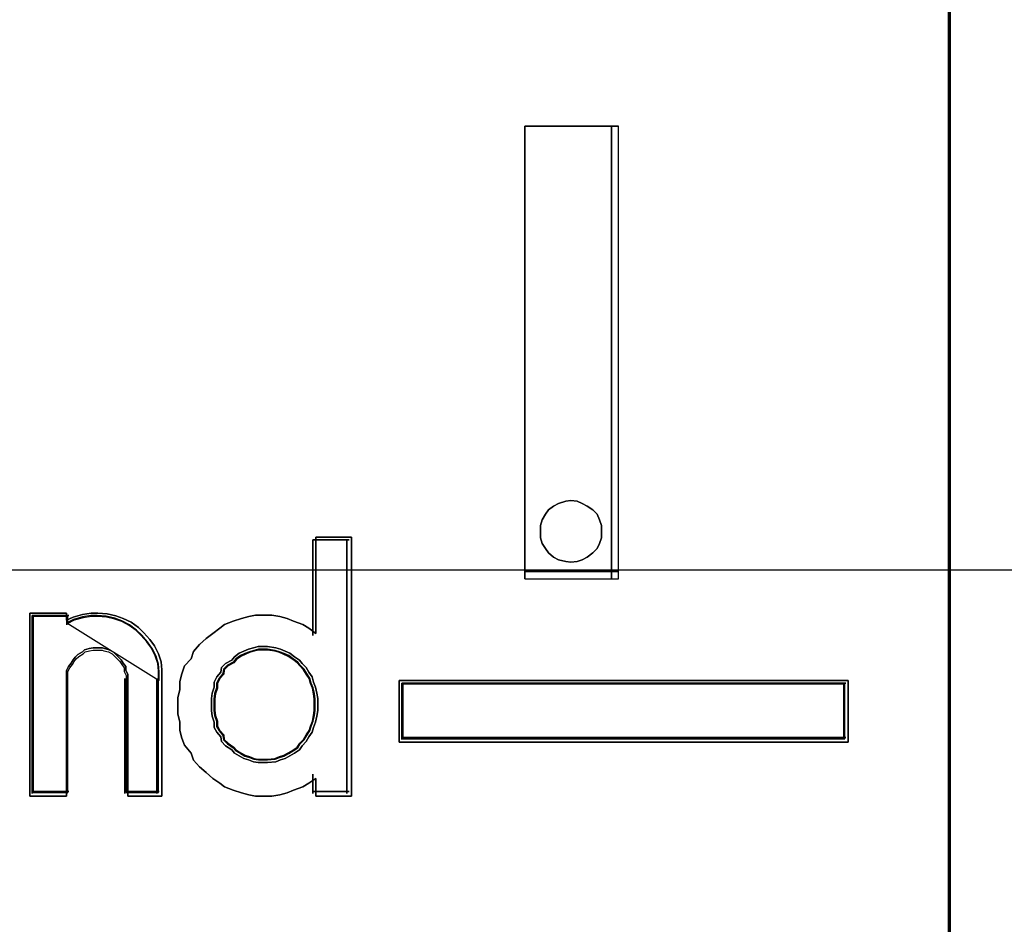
# Model space of a CAD drawing. Extents: x -631805 to -376315, y -40155 to 84873.
# Tile 78 of 256: x -618129 to -618038, y -31597 to -31513. Entities that reach past the tile are written whole.
import ezdxf

# ---------------------------------------------------------------- set-up
doc = ezdxf.new("R2010")
doc.units = 0
doc.header["$MEASUREMENT"] = 0
doc.layers.get('0').update_dxf_attribs({"color": 252})
doc.layers.add('30', color=7, linetype='Continuous')
doc.layers.add('45', color=8, linetype='Continuous')

# ---------------------------------------------------------------- blocks, each defined once
blk = doc.blocks.new('*U1011')
at = {"layer": '30', "color": 7}
blk.add_lwpolyline([(51.981526, -142.47767), (396.088727, -142.47767), (396.088727, -178.455247), (51.981526, -178.455247), (51.981526, -142.47767)], close=True, dxfattribs=at)
blk.add_lwpolyline([(51.981526, -142.47767), (396.088727, -142.47767), (396.088727, -178.455247), (51.981526, -178.455247), (51.981526, -142.47767)], dxfattribs=at)
blk = doc.blocks.new('*U1017')
at = {"layer": '45', "color": 7}
for points in [[(187.995609, -118.993998), (206.006752, -118.993998), (206.006752, -118.993998), (206.006752, -201.999826), (206.006752, -201.999826), (187.995609, -201.999826), (187.995609, -201.999826), (187.995609, -118.993998), (187.995609, -118.993998)], [(188.000911, -118.999294), (206.00145, -118.999294), (206.00145, -201.99453), (188.000911, -201.99453), (188.000911, -118.999294)], [(202.072614, -178.534692), (202.072614, -174.347988), (202.072614, -178.534692)], [(202.072614, -174.347988), (202.939503, -174.347988), (202.072614, -174.347988)], [(202.072614, -178.534692), (202.939503, -178.534692), (202.939503, -174.347988), (202.072614, -174.347988), (202.072614, -178.534692)], [(202.873227, -178.534692), (202.873227, -174.347988), (202.873227, -178.534692)], [(202.783091, -178.096425), (202.783091, -178.043462), (202.763162, -177.9905), (202.743232, -177.937537), (202.703373, -177.897815), (202.650228, -177.864713), (202.603725, -177.838232), (202.557223, -177.818371), (202.497434, -177.81175), (202.450932, -177.818371), (202.3845, -177.838232), (202.337998, -177.864713), (202.291496, -177.897815), (202.264923, -177.937537), (202.231707, -177.9905), (202.218421, -178.043462), (202.218421, -178.096425), (202.218421, -178.156008), (202.231707, -178.208971), (202.264923, -178.255313), (202.291496, -178.295035), (202.337998, -178.334757), (202.3845, -178.361239), (202.450932, -178.374479), (202.497434, -178.3811), (202.557223, -178.374479), (202.603725, -178.361239), (202.650228, -178.334757), (202.703373, -178.295035), (202.743232, -178.255313), (202.763162, -178.208971), (202.783091, -178.156008), (202.783091, -178.096425)], [(202.497434, -177.81175), (202.557223, -177.818371), (202.603725, -177.838232), (202.650228, -177.864713), (202.703373, -177.897815), (202.743232, -177.937537), (202.763162, -177.9905), (202.783091, -178.043462), (202.783091, -178.096425), (202.783091, -178.156008), (202.763162, -178.208971), (202.743232, -178.255313), (202.703373, -178.295035), (202.650228, -178.334757), (202.603725, -178.361239), (202.557223, -178.374479), (202.497434, -178.3811), (202.450932, -178.374479), (202.3845, -178.361239), (202.337998, -178.334757), (202.291496, -178.295035), (202.264923, -178.255313), (202.231707, -178.208971), (202.218421, -178.156008), (202.218421, -178.096425), (202.218421, -178.043462), (202.231707, -177.9905), (202.264923, -177.937537), (202.291496, -177.897815), (202.337998, -177.864713), (202.3845, -177.838232), (202.450932, -177.818371), (202.497434, -177.81175)], [(200.468736, -178.150712), (200.468736, -180.544627), (200.140128, -180.544627), (200.140128, -180.382226), (200.07319, -180.42433), (200.018422, -180.460419), (199.933227, -180.490493), (199.872374, -180.514553), (199.805435, -180.532597), (199.732411, -180.544627), (199.647216, -180.544627), (199.580278, -180.544627), (199.519424, -180.532597), (199.452486, -180.514553), (199.373376, -180.490493), (199.294267, -180.460419), (199.25167, -180.42433), (199.184731, -180.382226), (199.123878, -180.328092), (199.063024, -180.273958), (199.008256, -180.213809), (198.983915, -180.147646), (198.923062, -180.075468), (198.89872, -180.009304), (198.880464, -179.937126), (198.880464, -179.858933), (198.862208, -179.786754), (198.862208, -179.708561), (198.862208, -179.636383), (198.880464, -179.55819), (198.880464, -179.486011), (198.89872, -179.413833), (198.923062, -179.341654), (198.983915, -179.275491), (199.008256, -179.209328), (199.063024, -179.143164), (199.123878, -179.08903), (199.184731, -179.040911), (199.25167, -178.992792), (199.294267, -178.956703), (199.373376, -178.926629), (199.452486, -178.90257), (199.519424, -178.884525), (199.580278, -178.872495), (199.647216, -178.872495), (199.732411, -178.872495), (199.805435, -178.884525), (199.872374, -178.90257), (199.933227, -178.926629), (200.018422, -178.956703), (200.07319, -178.992792), (200.140128, -179.040911), (200.140128, -178.150712), (200.468736, -178.150712)], [(199.008256, -179.209328), (198.983915, -179.275491), (198.923062, -179.341654), (198.89872, -179.413833), (198.880464, -179.486011), (198.880464, -179.55819), (198.862208, -179.636383), (198.862208, -179.708561), (198.862208, -179.786754), (198.880464, -179.858933), (198.880464, -179.937126), (198.89872, -180.009304), (198.923062, -180.075468), (198.983915, -180.147646), (199.008256, -180.213809), (199.063024, -180.273958), (199.123878, -180.328092), (199.184731, -180.382226), (199.25167, -180.42433), (199.294267, -180.460419), (199.373376, -180.490493), (199.452486, -180.514553), (199.519424, -180.532597), (199.580278, -180.544627), (199.647216, -180.544627), (199.732411, -180.544627), (199.805435, -180.532597), (199.872374, -180.514553), (199.933227, -180.490493), (200.018422, -180.460419), (200.07319, -180.42433), (200.140128, -180.382226), (200.140128, -180.544627), (200.468736, -180.544627), (200.468736, -178.150712), (200.140128, -178.150712), (200.140128, -179.040911), (200.07319, -178.992792), (200.018422, -178.956703), (199.933227, -178.926629), (199.872374, -178.90257), (199.805435, -178.884525), (199.732411, -178.872495), (199.647216, -178.872495), (199.580278, -178.872495), (199.519424, -178.884525), (199.452486, -178.90257), (199.373376, -178.926629), (199.294267, -178.956703), (199.25167, -178.992792), (199.184731, -179.040911), (199.123878, -179.08903), (199.063024, -179.143164), (199.008256, -179.209328)], [(200.110846, -178.174545), (200.110846, -179.059023), (200.110846, -178.174545)], [(200.110846, -178.174545), (200.447528, -178.174545), (200.110846, -178.174545)], [(200.42632, -178.174545), (200.42632, -180.520794), (200.42632, -178.174545)], [(202.072614, -178.468488), (202.939503, -178.468488), (202.072614, -178.468488)], [(197.831102, -178.919424), (197.892826, -178.888989), (197.979239, -178.864642), (198.05948, -178.852468), (198.121203, -178.852468), (198.207616, -178.858555), (198.287857, -178.876816), (198.355753, -178.901163), (198.429821, -178.937685), (198.497717, -178.98638), (198.547096, -179.035075), (198.602648, -179.095944), (198.645854, -179.156813), (198.682888, -179.229856), (198.707578, -179.302899), (198.71375, -179.375942), (198.71375, -179.455071), (198.71375, -180.544627), (198.39896, -180.544627), (198.39896, -179.455071), (198.39896, -179.41855), (198.380443, -179.382028), (198.380443, -179.345507), (198.355753, -179.315073), (198.337236, -179.284638), (198.312547, -179.26029), (198.287857, -179.235943), (198.263168, -179.211595), (198.226134, -179.193334), (198.182927, -179.181161), (198.16441, -179.175074), (198.115031, -179.175074), (198.077997, -179.175074), (198.040963, -179.181161), (197.997756, -179.193334), (197.979239, -179.211595), (197.936032, -179.235943), (197.911343, -179.26029), (197.892826, -179.284638), (197.874309, -179.315073), (197.849619, -179.345507), (197.831102, -179.382028), (197.831102, -179.41855), (197.831102, -179.455071), (197.831102, -180.544627), (197.491622, -180.544627), (197.491622, -178.852468), (197.831102, -178.852468), (197.831102, -178.919424)], [(198.645854, -179.156813), (198.602648, -179.095944), (198.547096, -179.035075), (198.497717, -178.98638), (198.429821, -178.937685), (198.355753, -178.901163), (198.287857, -178.876816), (198.207616, -178.858555), (198.121203, -178.852468), (198.05948, -178.852468), (197.979239, -178.864642), (197.892826, -178.888989), (197.831102, -178.919424), (197.831102, -178.852468), (197.491622, -178.852468), (197.491622, -180.544627), (197.831102, -180.544627), (197.831102, -179.455071), (197.831102, -179.41855), (197.831102, -179.382028), (197.849619, -179.345507), (197.874309, -179.315073), (197.892826, -179.284638), (197.911343, -179.26029), (197.936032, -179.235943), (197.979239, -179.211595), (197.997756, -179.193334), (198.040963, -179.181161), (198.077997, -179.175074), (198.115031, -179.175074), (198.16441, -179.175074), (198.182927, -179.181161), (198.226134, -179.193334), (198.263168, -179.211595), (198.287857, -179.235943), (198.312547, -179.26029), (198.337236, -179.284638), (198.355753, -179.315073), (198.380443, -179.345507), (198.380443, -179.382028), (198.39896, -179.41855), (198.39896, -179.455071), (198.39896, -180.544627), (198.71375, -180.544627), (198.71375, -179.455071), (198.71375, -179.375942), (198.707578, -179.302899), (198.682888, -179.229856), (198.645854, -179.156813)], [(197.512831, -178.876301), (197.512831, -180.520794), (197.512831, -178.876301)], [(197.512831, -178.876301), (197.854814, -178.876301), (197.512831, -178.876301)], [(198.617576, -179.17716), (198.576619, -179.118577), (198.52396, -179.059994), (198.477152, -179.013128), (198.412791, -178.966262), (198.342578, -178.931112), (198.278217, -178.907679), (198.202154, -178.890104), (198.120239, -178.884246), (198.061729, -178.884246), (197.985666, -178.895962), (197.903751, -178.919395), (197.845241, -178.948687), (197.845241, -178.884246), (197.523435, -178.884246), (197.523435, -180.512849), (197.845241, -180.512849), (197.845241, -179.464216), (197.845241, -179.429066), (197.845241, -179.393916), (197.862794, -179.358767), (197.886198, -179.329475), (197.903751, -179.300184), (197.921304, -179.276751), (197.944709, -179.253318), (197.985666, -179.229884), (198.003219, -179.21231), (198.044176, -179.200593), (198.079282, -179.194735), (198.114388, -179.194735), (198.161196, -179.194735), (198.17875, -179.200593), (198.219707, -179.21231), (198.254813, -179.229884), (198.278217, -179.253318), (198.301621, -179.276751), (198.325025, -179.300184), (198.342578, -179.329475), (198.365982, -179.358767), (198.365982, -179.393916), (198.383535, -179.429066), (198.383535, -179.464216), (198.383535, -180.512849), (198.681938, -180.512849), (198.681938, -179.464216), (198.681938, -179.388058), (198.676087, -179.317759), (198.652683, -179.247459), (198.617576, -179.17716)], [(198.689891, -179.47478), (198.689891, -179.396192), (198.683921, -179.323649), (198.660044, -179.251106), (198.624227, -179.178563), (198.58244, -179.118111), (198.528715, -179.057658), (198.48096, -179.009296), (198.415295, -178.960934), (198.343662, -178.924663), (198.277998, -178.900482), (198.200395, -178.882346), (198.116822, -178.876301), (198.057127, -178.876301), (197.979524, -178.888392), (197.895952, -178.912573), (197.836257, -178.942799), (198.689891, -179.47478)], [(197.836257, -178.876301), (197.836257, -178.961041), (197.836257, -178.876301)], [(200.155914, -179.698547), (200.155914, -179.642428), (200.14965, -179.592545), (200.13712, -179.536426), (200.118327, -179.492778), (200.105798, -179.442894), (200.074475, -179.399246), (200.049417, -179.355598), (200.011829, -179.318186), (199.986771, -179.287009), (199.942919, -179.255831), (199.899067, -179.224654), (199.855216, -179.205948), (199.811364, -179.187242), (199.767512, -179.174771), (199.692337, -179.1623), (199.648485, -179.1623), (199.604634, -179.1623), (199.560782, -179.174771), (199.51693, -179.187242), (199.473078, -179.205948), (199.429226, -179.224654), (199.385374, -179.255831), (199.360316, -179.287009), (199.303935, -179.318186), (199.266348, -179.355598), (199.260083, -179.399246), (199.222496, -179.442894), (199.197438, -179.492778), (199.197438, -179.536426), (199.178644, -179.592545), (199.17238, -179.642428), (199.17238, -179.698547), (199.17238, -179.754666), (199.178644, -179.80455), (199.197438, -179.860669), (199.197438, -179.910552), (199.222496, -179.9542), (199.260083, -179.997848), (199.266348, -180.041496), (199.303935, -180.078909), (199.360316, -180.116322), (199.385374, -180.147499), (199.429226, -180.172441), (199.473078, -180.197382), (199.51693, -180.209853), (199.560782, -180.22856), (199.604634, -180.234795), (199.648485, -180.234795), (199.692337, -180.234795), (199.767512, -180.22856), (199.811364, -180.209853), (199.855216, -180.197382), (199.899067, -180.172441), (199.942919, -180.147499), (199.986771, -180.116322), (200.011829, -180.078909), (200.049417, -180.041496), (200.074475, -179.997848), (200.105798, -179.9542), (200.118327, -179.910552), (200.13712, -179.860669), (200.14965, -179.80455), (200.155914, -179.754666), (200.155914, -179.698547)], [(199.648485, -179.1623), (199.692337, -179.1623), (199.767512, -179.174771), (199.811364, -179.187242), (199.855216, -179.205948), (199.899067, -179.224654), (199.942919, -179.255831), (199.986771, -179.287009), (200.011829, -179.318186), (200.049417, -179.355598), (200.074475, -179.399246), (200.105798, -179.442894), (200.118327, -179.492778), (200.13712, -179.536426), (200.14965, -179.592545), (200.155914, -179.642428), (200.155914, -179.698547), (200.155914, -179.754666), (200.14965, -179.80455), (200.13712, -179.860669), (200.118327, -179.910552), (200.105798, -179.9542), (200.074475, -179.997848), (200.049417, -180.041496), (200.011829, -180.078909), (199.986771, -180.116322), (199.942919, -180.147499), (199.899067, -180.172441), (199.855216, -180.197382), (199.811364, -180.209853), (199.767512, -180.22856), (199.692337, -180.234795), (199.648485, -180.234795), (199.604634, -180.234795), (199.560782, -180.22856), (199.51693, -180.209853), (199.473078, -180.197382), (199.429226, -180.172441), (199.385374, -180.147499), (199.360316, -180.116322), (199.303935, -180.078909), (199.266348, -180.041496), (199.260083, -179.997848), (199.222496, -179.9542), (199.197438, -179.910552), (199.197438, -179.860669), (199.178644, -179.80455), (199.17238, -179.754666), (199.17238, -179.698547), (199.17238, -179.642428), (199.178644, -179.592545), (199.197438, -179.536426), (199.197438, -179.492778), (199.222496, -179.442894), (199.260083, -179.399246), (199.266348, -179.355598), (199.303935, -179.318186), (199.360316, -179.287009), (199.385374, -179.255831), (199.429226, -179.224654), (199.473078, -179.205948), (199.51693, -179.187242), (199.560782, -179.174771), (199.604634, -179.1623), (199.648485, -179.1623)], [(199.899067, -179.224654), (199.942919, -179.255831), (199.986771, -179.287009), (200.011829, -179.318186), (200.049417, -179.355598), (200.074475, -179.399246), (200.105798, -179.442894), (200.118327, -179.492778), (200.13712, -179.536426), (200.14965, -179.592545), (200.155914, -179.642428), (200.155914, -179.698547), (200.155914, -179.754666), (200.14965, -179.80455), (200.13712, -179.860669), (200.118327, -179.910552), (200.105798, -179.9542), (200.074475, -179.997848), (200.049417, -180.041496), (200.011829, -180.078909), (199.986771, -180.116322), (199.942919, -180.147499), (199.899067, -180.172441), (199.855216, -180.197382), (199.811364, -180.209853), (199.767512, -180.22856), (199.692337, -180.234795), (199.648485, -180.234795), (199.604634, -180.234795), (199.560782, -180.22856), (199.51693, -180.209853), (199.473078, -180.197382), (199.429226, -180.172441), (199.385374, -180.147499), (199.360316, -180.116322), (199.303935, -180.078909), (199.266348, -180.041496), (199.260083, -179.997848), (199.222496, -179.9542), (199.197438, -179.910552), (199.197438, -179.860669), (199.178644, -179.80455), (199.17238, -179.754666), (199.17238, -179.698547), (199.17238, -179.642428), (199.178644, -179.592545), (199.197438, -179.536426), (199.197438, -179.492778), (199.222496, -179.442894), (199.260083, -179.399246), (199.266348, -179.355598), (199.303935, -179.318186), (199.360316, -179.287009), (199.385374, -179.255831), (199.429226, -179.224654), (199.473078, -179.205948), (199.51693, -179.187242), (199.560782, -179.174771), (199.604634, -179.1623), (199.648485, -179.1623), (199.692337, -179.1623), (199.767512, -179.174771), (199.811364, -179.187242), (199.855216, -179.205948), (199.899067, -179.224654)], [(199.649245, -180.210962), (199.69097, -180.210962), (199.762497, -180.205003), (199.804221, -180.187129), (199.845945, -180.175212), (199.88767, -180.151379), (199.929394, -180.127545), (199.971118, -180.097754), (199.994961, -180.062004), (200.030724, -180.026254), (200.054567, -179.984546), (200.08437, -179.942838), (200.096291, -179.90113), (200.114173, -179.853463), (200.126094, -179.799839), (200.132055, -179.752172), (200.132055, -179.698547), (200.132055, -179.644923), (200.126094, -179.597256), (200.114173, -179.543631), (200.096291, -179.501923), (200.08437, -179.454257), (200.054567, -179.412549), (200.030724, -179.370841), (199.994961, -179.335091), (199.971118, -179.305299), (199.929394, -179.275508), (199.88767, -179.245716), (199.845945, -179.227841), (199.804221, -179.209966), (199.762497, -179.19805), (199.69097, -179.186133), (199.649245, -179.186133), (199.607521, -179.186133), (199.565797, -179.19805), (199.524072, -179.209966), (199.482348, -179.227841), (199.440624, -179.245716), (199.3989, -179.275508), (199.375057, -179.305299), (199.321412, -179.335091), (199.285648, -179.370841), (199.279687, -179.412549), (199.243924, -179.454257), (199.220081, -179.501923), (199.220081, -179.543631), (199.202199, -179.597256), (199.196239, -179.644923), (199.196239, -179.698547), (199.196239, -179.752172), (199.202199, -179.799839), (199.220081, -179.853463), (199.220081, -179.90113), (199.243924, -179.942838), (199.279687, -179.984546), (199.285648, -180.026254), (199.321412, -180.062004), (199.375057, -180.097754), (199.3989, -180.127545), (199.440624, -180.151379), (199.482348, -180.175212), (199.524072, -180.187129), (199.565797, -180.205003), (199.607521, -180.210962), (199.649245, -180.210962)], [(200.124102, -179.698547), (200.124102, -179.645754), (200.118242, -179.598827), (200.106524, -179.546033), (200.088946, -179.504972), (200.077227, -179.458044), (200.047931, -179.416983), (200.024494, -179.375921), (199.989338, -179.340726), (199.965901, -179.311396), (199.924886, -179.282066), (199.88387, -179.252737), (199.842855, -179.235139), (199.80184, -179.217541), (199.760825, -179.205809), (199.690514, -179.194077), (199.649499, -179.194077), (199.608483, -179.194077), (199.567468, -179.205809), (199.526453, -179.217541), (199.485438, -179.235139), (199.444423, -179.252737), (199.403408, -179.282066), (199.379971, -179.311396), (199.327237, -179.340726), (199.292081, -179.375921), (199.286222, -179.416983), (199.251066, -179.458044), (199.227629, -179.504972), (199.227629, -179.546033), (199.210051, -179.598827), (199.204192, -179.645754), (199.204192, -179.698547), (199.204192, -179.751341), (199.210051, -179.798268), (199.227629, -179.851062), (199.227629, -179.897989), (199.251066, -179.939051), (199.286222, -179.980112), (199.292081, -180.021174), (199.327237, -180.056369), (199.379971, -180.091565), (199.403408, -180.120894), (199.444423, -180.144358), (199.485438, -180.167822), (199.526453, -180.179554), (199.567468, -180.197151), (199.608483, -180.203017), (199.649499, -180.203017), (199.690514, -180.203017), (199.760825, -180.197151), (199.80184, -180.179554), (199.842855, -180.167822), (199.88387, -180.144358), (199.924886, -180.120894), (199.965901, -180.091565), (199.989338, -180.056369), (200.024494, -180.021174), (200.047931, -179.980112), (200.077227, -179.939051), (200.088946, -179.897989), (200.106524, -179.851062), (200.118242, -179.798268), (200.124102, -179.751341), (200.124102, -179.698547)], [(197.836257, -179.456243), (197.836257, -180.520794), (197.836257, -179.456243)], [(198.371766, -179.456243), (198.371766, -180.520794), (198.371766, -179.456243)], [(198.668683, -179.456243), (198.668683, -180.520794), (198.668683, -179.456243)], [(200.91146, -179.477428), (205.065634, -179.477428), (205.065634, -180.046777), (200.91146, -180.046777), (200.91146, -179.477428)], [(200.110846, -180.343369), (200.110846, -180.520794), (200.110846, -180.343369)], [(197.512831, -180.502257), (197.854814, -180.502257), (197.512831, -180.502257)], [(198.371766, -180.502257), (198.689891, -180.502257), (198.371766, -180.502257)], [(200.110846, -180.502257), (200.447528, -180.502257), (200.110846, -180.502257)]]:
    blk.add_lwpolyline(points, close=True, dxfattribs=at)
at = {"layer": '45', "color": 1}
for points in [[(199.648485, -179.1623), (199.692337, -179.1623), (199.767512, -179.174771), (199.811364, -179.187242), (199.855216, -179.205948), (199.899067, -179.224654), (199.942919, -179.255831), (199.986771, -179.287009), (200.011829, -179.318186), (200.049417, -179.355598), (200.074475, -179.399246), (200.105798, -179.442894), (200.118327, -179.492778), (200.13712, -179.536426), (200.14965, -179.592545), (200.155914, -179.642428), (200.155914, -179.698547), (200.155914, -179.754666), (200.14965, -179.80455), (200.13712, -179.860669), (200.118327, -179.910552), (200.105798, -179.9542), (200.074475, -179.997848), (200.049417, -180.041496), (200.011829, -180.078909), (199.986771, -180.116322), (199.942919, -180.147499), (199.899067, -180.172441), (199.855216, -180.197382), (199.811364, -180.209853), (199.767512, -180.22856), (199.692337, -180.234795), (199.648485, -180.234795), (199.604634, -180.234795), (199.560782, -180.22856), (199.51693, -180.209853), (199.473078, -180.197382), (199.429226, -180.172441), (199.385374, -180.147499), (199.360316, -180.116322), (199.303935, -180.078909), (199.266348, -180.041496), (199.260083, -179.997848), (199.222496, -179.9542), (199.197438, -179.910552), (199.197438, -179.860669), (199.178644, -179.80455), (199.17238, -179.754666), (199.17238, -179.698547), (199.17238, -179.642428), (199.178644, -179.592545), (199.197438, -179.536426), (199.197438, -179.492778), (199.222496, -179.442894), (199.260083, -179.399246), (199.266348, -179.355598), (199.303935, -179.318186), (199.360316, -179.287009), (199.385374, -179.255831), (199.429226, -179.224654), (199.473078, -179.205948), (199.51693, -179.187242), (199.560782, -179.174771), (199.604634, -179.1623), (199.648485, -179.1623)], [(205.065634, -179.477428), (200.91146, -179.477428), (200.91146, -180.046777), (205.065634, -180.046777), (205.065634, -179.477428)], [(200.935319, -179.501261), (205.041775, -179.501261), (200.935319, -179.501261)], [(200.935319, -179.501261), (200.935319, -180.022944), (200.935319, -179.501261)], [(205.033821, -179.509206), (200.943272, -179.509206), (200.943272, -180.015), (205.033821, -180.015), (205.033821, -179.509206)], [(205.023217, -180.022944), (205.023217, -179.501261), (205.023217, -180.022944)], [(200.935319, -180.004407), (205.041775, -180.004407), (200.935319, -180.004407)]]:
    blk.add_lwpolyline(points, close=True, dxfattribs=at)
blk = doc.blocks.new('*A1018')
at = {"layer": '45', "color": 7}
for points in [[(205.993497, -118.993998), (224.00729, -118.993998), (224.00729, -118.993998), (224.00729, -201.999826), (224.00729, -201.999826), (205.993497, -201.999826), (205.993497, -201.999826), (205.993497, -118.993998), (205.993497, -118.993998)], [(205.998799, -118.999294), (224.001988, -118.999294), (224.001988, -201.99453), (205.998799, -201.99453), (205.998799, -118.999294)]]:
    blk.add_lwpolyline(points, close=True, dxfattribs=at)

msp = doc.modelspace()

# ---------------------------------------------------------------- block references
at = {"xscale": 10, "yscale": 10, "zscale": 10}
for name in ['*U1011', '*U1017', '*A1018']:
    msp.add_blockref(name, (-620103.086, -29779.655), dxfattribs=at)

doc.saveas('drawing.dxf')
